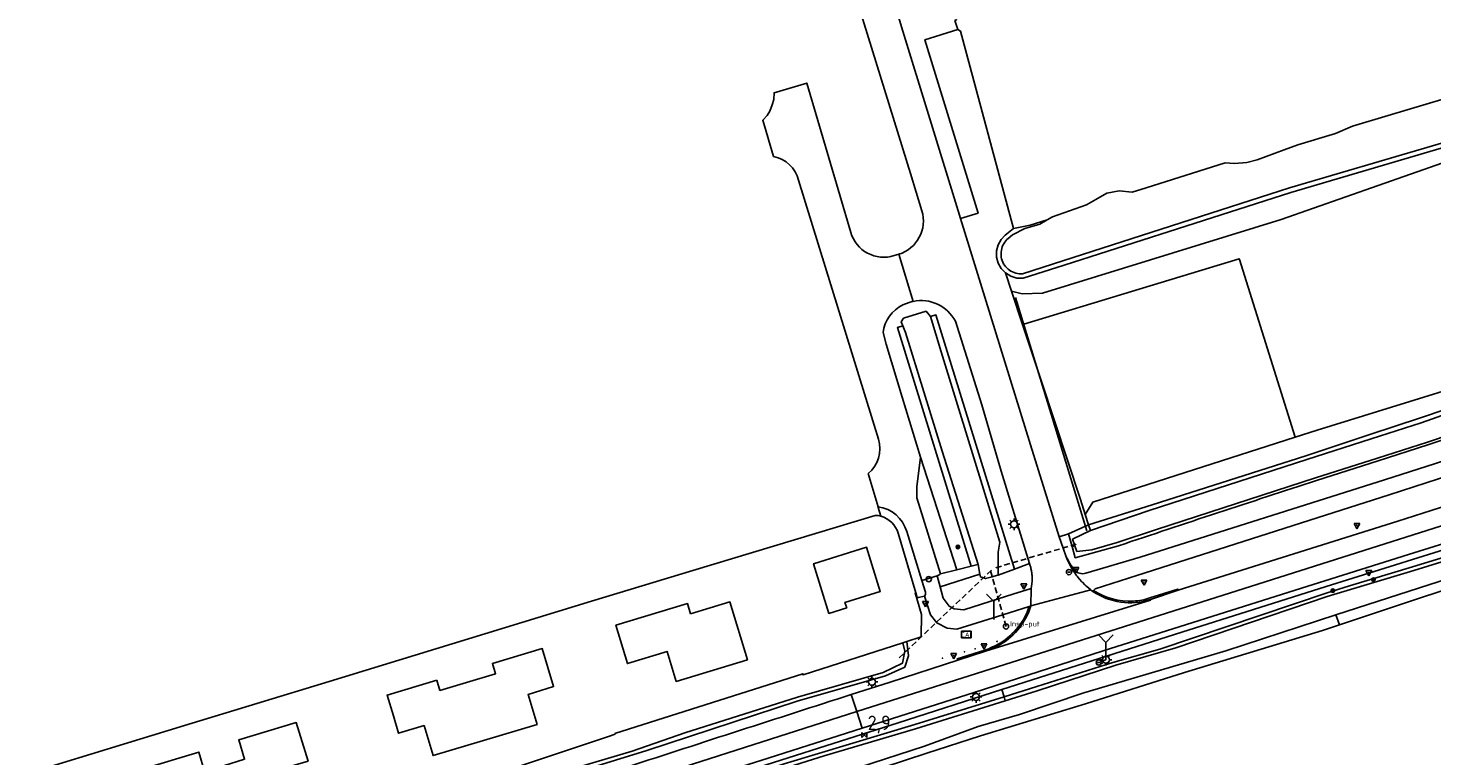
# Model space of a CAD drawing. Extents: x 120829 to 122681, y 456360 to 459111.
# Tile 21 of 32: x 121510 to 121753, y 458408 to 458534. Entities that reach past the tile are written whole.
import ezdxf
from ezdxf.enums import TextEntityAlignment as Align

# ---------------------------------------------------------------- set-up
doc = ezdxf.new("R2010")
doc.units = 0
doc.header["$LTSCALE"] = 4
doc.linetypes.add('STIPPELFIJN', pattern=[0.375, 0.25, -0.125])
doc.layers.get('0').update_dxf_attribs({"linetype": 'CONTINUOUS'})
for name, color, linetype in [('G_BTD', 3, 'CONTINUOUS'), ('G_OTD', 32, 'CONTINUOUS'), ('G_OWG', 6, 'CONTINUOUS'), ('G_OWT', 6, 'CONTINUOUS'), ('G_WGD', 7, 'CONTINUOUS'), ('G_WGI', 1, 'CONTINUOUS'), ('G_WTD', 5, 'CONTINUOUS'), ('LKWDUP', 5, 'CONTINUOUS'), ('LSHD', 3, 'CONTINUOUS'), ('LVGO', 3, 'CONTINUOUS'), ('PPALHM', 10, 'CONTINUOUS'), ('PVGO', 102, 'CONTINUOUS')]:
    doc.layers.add(name, color=color, linetype=linetype)
for name, color, linetype, true_color in [('PBRD', 7, 'CONTINUOUS', 0xbd2877), ('PKST', 7, 'CONTINUOUS', 0xbd2877), ('PPAL', 7, 'CONTINUOUS', 0xbd2877), ('PPUT', 7, 'CONTINUOUS', 0xbd2877)]:
    doc.layers.add(name, color=color, linetype=linetype, true_color=true_color)
doc.styles.add('ISO', font='ISO')
doc.linetypes.add('HAAG', pattern='A,0.25,-0.25,[151,BLOK.SHX,S=0.25,R=0,X=0,Y=0],-0.25,0.25', length=1)

# ---------------------------------------------------------------- blocks, each defined once
blk = doc.blocks.new('verkeersbord')
at = {"color": 0}
for p, q in [((0.5, 0.32), (-0.5, 0.32)), ((-0.5, 0.32), (0, -0.6)), ((0, -0.6), (0.5, 0.32))]:
    blk.add_line(p, q, dxfattribs=at)
blk = doc.blocks.new('verkeersbord-pl')
at = {"linetype": 'Continuous'}
blk.add_circle((0, 0), 0.03, dxfattribs=at)
blk = doc.blocks.new('boom')
at = {"color": 0}
for radius in [0.315, 0.225, 0.135]:
    blk.add_circle((0, 0), radius, dxfattribs=at)
blk = doc.blocks.new('aanduidingsbord')
at = {"color": 0}
for p, q in [((-0.81, -0.33), (0, 0)), ((-1.45, -0.5), (-1.01, -0.5))]:
    blk.add_line(p, q, dxfattribs=at)
blk.add_circle((-1.23, -0.5), 0.45, dxfattribs=at)
blk = doc.blocks.new('verkeersteller')
at = {"color": 0}
blk.add_circle((0, 0), 0.45, dxfattribs=at)
blk = doc.blocks.new('lichtmast')
at = {"color": 0}
for p, q in [((-0.6, 0), (-1, 0)), ((-0.71, 0.71), (-0.42, 0.42)), ((0, 0.6), (0, 1)), ((0.42, 0.42), (0.71, 0.71)), ((0.6, 0), (1, 0)), ((-0.42, -0.42), (-0.71, -0.71)), ((0, -0.6), (0, -1)), ((0.42, -0.42), (0.71, -0.71))]:
    blk.add_line(p, q, dxfattribs=at)
blk.add_circle((0, 0), 0.6, dxfattribs=at)
blk = doc.blocks.new('schk-cai')
at = {"color": 0}
for p, q in [((0.86, 0.56), (-0.86, 0.56)), ((-0.86, 0.56), (-0.86, -0.56)), ((0.86, -0.56), (0.86, 0.56)), ((-0.86, -0.56), (0.86, -0.56))]:
    blk.add_line(p, q, dxfattribs=at)
at = {"color": 0, "linetype": 'Continuous', "style": 'ISO'}
blk.add_attdef('CAI', text='', height=0.8, dxfattribs=at).set_placement((-0.02, -0.03), align=Align.MIDDLE_CENTER)
blk = doc.blocks.new('wegwijzer')
at = {"color": 0}
for q in [(-0.424, 1.424), (0.424, 1.424), (0, 0)]:
    blk.add_line((0, 1), q, dxfattribs=at)
blk = doc.blocks.new('klok')
at = {"color": 0}
blk.add_circle((0, 0), 0.45, dxfattribs=at)
at = {"style": 'ISO'}
blk.add_attdef('KLOK', (0.7, 0), '', height=0.9, dxfattribs=at)
blk = doc.blocks.new('kilometerpaal')
at = {"color": 0}
for p, q in [((-0.44, 0.44), (0.44, -0.44)), ((-0.44, -0.44), (-0.44, 0.44)), ((0.44, 0.44), (-0.44, -0.44)), ((0.44, -0.44), (0.44, 0.44))]:
    blk.add_line(p, q, dxfattribs=at)
at = {"color": 0, "style": 'ISO'}
blk.add_attdef('KILOMETERPAAL', (0.59, 0.87), '', height=2.5, dxfattribs=at)

msp = doc.modelspace()

# ---------------------------------------------------------------- linework, layer by layer
at = {"layer": 'G_BTD', "linetype": 'Continuous', "transparency": 33554687}
for points in [[(121671.171, 458533.589), (121670.683, 458535.165), (121670.939, 458535.28), (121667.005, 458549.567)], [(121671.646, 458500.903), (121674.707, 458501.845), (121665.501, 458531.834), (121671.171, 458533.589)], [(121680.835, 458499.2), (121671.677, 458533.352), (121671.171, 458533.589)], [(121680.495, 458488.336), (121682.337, 458487.91), (121685.82, 458488.03), (121727.128, 458500.758), (121760.691, 458512.526), (121763.993, 458512.707), (121765.974, 458510.485), (121775.04, 458481.665), (121774.68, 458479.024), (121772.699, 458476.442), (121733.372, 458464.314), (121729.566, 458463.09)], [(121682.4, 458482.572), (121682.593, 458482.631), (121719.893, 458493.959), (121719.942, 458493.801), (121729.566, 458463.09)], [(121679.45, 458491.5), (121680.495, 458488.336)], [(121680.495, 458488.336), (121682.4, 458482.572)], [(121682.4, 458482.572), (121685.59, 458472.919), (121692.404, 458452.296), (121693.241, 458449.706)], [(121729.566, 458463.09), (121694.525, 458451.825), (121693.241, 458449.706)], [(121664.74, 458459.621), (121671.03, 458440.133)], [(121693.241, 458449.706), (121693.813, 458447.939)], [(121671.03, 458440.133), (121668.212, 458439.426)], [(121671.03, 458440.133), (121673.49, 458440.75)]]:
    msp.add_lwpolyline(points, dxfattribs=at)
at = {"layer": 'G_OTD', "linetype": 'Continuous', "transparency": 33554687}
for points in [[(121656.892, 458449.565), (121625.34, 458440.03), (121607.8, 458434.7), (121562.39, 458420.835), (121537.35, 458413.19), (121500, 458401.77)], [(121651.96, 458433.55), (121648.87, 458432.6), (121646.23, 458441.2), (121655.41, 458444.04), (121657.77, 458436.39), (121651.66, 458434.51), (121651.96, 458433.55)], [(121624.955, 458432.527), (121631.764, 458434.598), (121634.792, 458424.579), (121622.458, 458420.827), (121620.868, 458426.041), (121614.023, 458423.927), (121612.038, 458430.544), (121624.413, 458434.311), (121624.955, 458432.527)], [(121581.03, 458421.05), (121581.56, 458419.28), (121586.185, 458420.668), (121591.19, 458422.17), (121590.66, 458423.94), (121599.27, 458426.53), (121601.25, 458419.93), (121596.83, 458418.6), (121598.39, 458413.41), (121589.111, 458410.622), (121580.38, 458408), (121578.83, 458413.2), (121574.41, 458411.87), (121573.512, 458414.865), (121572.43, 458418.47), (121581.03, 458421.05)], [(121556.28, 458397.49), (121551.25, 458395.97), (121550.81, 458397.43), (121547.116, 458396.311), (121543.88, 458395.33), (121544.33, 458393.87), (121539.3, 458392.35), (121536.86, 458400.42), (121531.91, 458398.92), (121529.89, 458405.6), (121539.85, 458408.61), (121540.86, 458405.26), (121544.141, 458406.256), (121547.78, 458407.36), (121546.76, 458410.71), (121556.71, 458413.73), (121558.77, 458407.06), (121553.83, 458405.58), (121556.28, 458397.49)]]:
    msp.add_lwpolyline(points, dxfattribs=at)
msp.add_lwpolyline([(121657.859, 458449.409, 0.0558897), (121656.892, 458449.565)], format="xyb", dxfattribs=at)
at = {"layer": 'G_OWG', "linetype": 'Continuous', "transparency": 33554687}
for points in [[(121796.389, 458457.775), (121795.289, 458457.504), (121784.085, 458453.115), (121772.044, 458448.824), (121761.884, 458445.674), (121734.916, 458437.246), (121722.341, 458433.29), (121709.978, 458429.378), (121678.797, 458419.424)], [(121688.735, 458445.876), (121690.318, 458446.363)], [(121680.968, 458440.256), (121683.584, 458441.231)], [(121675.015, 458439.368), (121668.124, 458437.199)], [(121662.346, 458427.743), (121664.819, 458428.547), (121664.906, 458432.441), (121663.812, 458436.147), (121663.923, 458436.18)], [(121584.929, 458385.655), (121584.198, 458387.294), (121585.754, 458388.055), (121604.948, 458395.637), (121616.943, 458399.724), (121627.697, 458403.141), (121650.887, 458410.504), (121660.859, 458413.688), (121678.797, 458419.424)], [(121679.193, 458418.19), (121678.797, 458419.424)]]:
    msp.add_lwpolyline(points, dxfattribs=at)
at = {"layer": 'G_OWT', "linetype": 'Continuous', "transparency": 33554687}
for points in [[(121834.246, 458537.607), (121823.73, 458535.75), (121809.95, 458530.08), (121791.67, 458524.86), (121778.09, 458520.53), (121761.84, 458515.18), (121728.82, 458505.44), (121689.607, 458492.852), (121682.5, 458490.57), (121681.39, 458490.62), (121680.36, 458490.94), (121679.45, 458491.5)], [(121680.835, 458499.2), (121683.73, 458499.75), (121686.647, 458500.695)], [(121679.45, 458491.5), (121678.71, 458492.27), (121678.18, 458493.2), (121677.9, 458494.24), (121677.9, 458495.31), (121678.16, 458496.35), (121678.67, 458497.29), (121679.36, 458498.02), (121680.835, 458499.2)], [(121666.471, 458483.943), (121667.393, 458484.239), (121680.968, 458440.256)], [(121673.49, 458440.75), (121660.747, 458482.037), (121661.659, 458482.339)], [(121693.813, 458447.939), (121704.832, 458451.4), (121731.389, 458459.858), (121742.47, 458463.533), (121751.274, 458466.452), (121768.303, 458472.217)], [(121733.279, 458455.582), (121743.94, 458458.998), (121752.507, 458461.744), (121770.053, 458467.63)], [(121790.729, 458455.212), (121783.157, 458452.028), (121773.74, 458448.025), (121761.6, 458444.25), (121749.875, 458440.683), (121738.947, 458437.358), (121735.08, 458436.143), (121706.122, 458426.425), (121697.997, 458424.105), (121684.879, 458419.97), (121679.193, 458418.19)], [(121737.22, 458430.632), (121751.59, 458435.391), (121767.426, 458440.545), (121780.14, 458443.874), (121782.501, 458444.561), (121784.853, 458445.28), (121785.774, 458445.586), (121786.683, 458445.923), (121789.411, 458446.993), (121792.137, 458448.072), (121795.04, 458449.232), (121797.941, 458450.4), (121798.9, 458450.8), (121799.849, 458451.223), (121802.114, 458452.275), (121804.369, 458453.348), (121804.979, 458453.55)], [(121693.813, 458447.939), (121690.318, 458446.363)], [(121690.956, 458444.149), (121690.902, 458444.336), (121690.318, 458446.363)], [(121693.813, 458447.939), (121694.128, 458446.946)], [(121690.956, 458444.149), (121691.511, 458442.224), (121699.014, 458444.309)], [(121691.45, 458444.289), (121690.956, 458444.149)], [(121673.49, 458440.75), (121674.401, 458440.978), (121674.69, 458441.051)], [(121680.968, 458440.256), (121678.151, 458439.206)], [(121736.573, 458432.343), (121737.22, 458430.632)], [(121737.22, 458430.632), (121734.262, 458429.653), (121710.438, 458422.376), (121693.253, 458416.944), (121675.102, 458411.397), (121665.832, 458408.421), (121643.01, 458400.933)], [(121662.346, 458427.743), (121662.663, 458425.269), (121662.01, 458423.309), (121658.691, 458421.818), (121643.412, 458417.434), (121617.396, 458408.87), (121601.109, 458403.882), (121598.355, 458403.007)], [(121661.652, 458427.517), (121662.346, 458427.743)], [(121679.193, 458418.19), (121663.759, 458413.358), (121641.142, 458406.581), (121619.743, 458399.669), (121609.173, 458396.141)], [(121679.193, 458418.19), (121679.404, 458417.501)]]:
    msp.add_lwpolyline(points, dxfattribs=at)
msp.add_lwpolyline([(121699.014, 458444.309, -0.0030156), (121733.279, 458455.582)], format="xyb", dxfattribs=at)
at = {"layer": 'G_WGD', "linetype": 'Continuous', "transparency": 33554687}
for points in [[(121671.646, 458500.903), (121671.25, 458502.242), (121661.7, 458533.311), (121660.378, 458537.56), (121657.881, 458545.656), (121657.479, 458547.041), (121654.944, 458555.275), (121649.168, 458553.497), (121655.741, 458532.194), (121662.99, 458508.717), (121664.987, 458502.262)], [(121652.659, 458498.476), (121645.046, 458524.338), (121639.38, 458522.67), (121639.33, 458521.52), (121639.09, 458520.58), (121638.66, 458519.51), (121638.17, 458518.71), (121637.429, 458517.915), (121639.299, 458511.641)], [(121643.602, 458507.54), (121657.463, 458462.729)], [(121688.735, 458445.876), (121683.789, 458461.791), (121671.646, 458500.903)], [(121660.966, 458494.74), (121660.153, 458494.496)], [(121663.436, 458486.583), (121660.966, 458494.74)], [(121662.755, 458486.402), (121661.655, 458485.985)], [(121683.584, 458441.231), (121678.698, 458457.189), (121675.346, 458468.697), (121670.773, 458483.137)], [(121658.244, 458481.204), (121658.807, 458479.154), (121661.569, 458470.031), (121664.74, 458459.621)], [(121664.74, 458459.621), (121664.11, 458454.477), (121664.114, 458452.58), (121668.212, 458439.426)], [(121693.329, 458439.556), (121702.749, 458442.333), (121745, 458455.728), (121753.846, 458458.539), (121758.791, 458460.172)], [(121655.693, 458456.78), (121656.522, 458453.894), (121657.376, 458451.028)], [(121759.645, 458457.585), (121754.361, 458455.886), (121745.841, 458453.131), (121734.837, 458449.572), (121702.139, 458439.177), (121694.968, 458436.852), (121694.683, 458436.585)], [(121657.859, 458449.409), (121657.416, 458450.896), (121657.376, 458451.028)], [(121761.156, 458453.008), (121753.111, 458450.41), (121747.315, 458448.583), (121709.299, 458436.602)], [(121653.687, 458415.66), (121762.134, 458450.047)], [(121760.848, 458446.408), (121749.2, 458442.766), (121729.589, 458436.633), (121696.33, 458426.107), (121673.998, 458418.932), (121654.623, 458412.746)], [(121663.923, 458436.18), (121660.883, 458446.459)], [(121662.342, 458446.778), (121664.976, 458438.288)], [(121689.949, 458442.397), (121689.422, 458443.906), (121688.735, 458445.876)], [(121683.584, 458441.231), (121683.712, 458440.851), (121683.726, 458440.81), (121683.747, 458440.735), (121683.794, 458440.566), (121683.845, 458440.382), (121683.936, 458439.945), (121683.95, 458439.844), (121683.957, 458439.796), (121683.972, 458439.692), (121683.996, 458439.53), (121683.999, 458439.508), (121684.001, 458439.492), (121684.013, 458439.362), (121684.031, 458439.165), (121684.04, 458439.067), (121684.047, 458438.871), (121684.055, 458438.669), (121684.056, 458438.635), (121684.056, 458438.622), (121684.056, 458438.61), (121684.055, 458438.589), (121684.045, 458438.195), (121684.045, 458438.177), (121684.011, 458437.736), (121683.875, 458436.904)], [(121694.2, 458436.667), (121693.848, 458436.949), (121693.506, 458437.244), (121693.338, 458437.396), (121693.174, 458437.55), (121692.734, 458437.992), (121692.696, 458438.03), (121692.658, 458438.072), (121692.243, 458438.534), (121691.956, 458438.882), (121691.817, 458439.06), (121691.681, 458439.24), (121691.418, 458439.607), (121691.168, 458439.983), (121691.048, 458440.174), (121690.931, 458440.367), (121690.707, 458440.759), (121690.497, 458441.159), (121690.234, 458441.715), (121690.207, 458441.771), (121690.184, 458441.827), (121689.949, 458442.397)], [(121664.976, 458438.288), (121667.621, 458439.104)], [(121668.212, 458439.426), (121668.088, 458439.359), (121667.621, 458439.104)], [(121667.621, 458439.104), (121667.625, 458439.087), (121668.124, 458437.199)], [(121664.976, 458438.288), (121665.6, 458436.251), (121665.575, 458435.901), (121665.441, 458435.599)], [(121683.875, 458436.904), (121680.681, 458435.91), (121678.195, 458435.128), (121672.225, 458433.248), (121670.575, 458433.41), (121669.692, 458433.838), (121668.647, 458435.222), (121668.124, 458437.199)], [(121683.875, 458436.904), (121683.834, 458433.885)], [(121683.834, 458433.885), (121694.2, 458436.667)], [(121694.2, 458436.667), (121694.209, 458436.659), (121694.218, 458436.652), (121694.389, 458436.523), (121694.561, 458436.396)], [(121694.561, 458436.396), (121694.683, 458436.585)], [(121709.299, 458436.602), (121704.517, 458435.002)], [(121663.923, 458436.18), (121664.179, 458435.296), (121664.335, 458435.338), (121665.441, 458435.599)], [(121665.441, 458435.599), (121666.44, 458432.361), (121667.543, 458430.956), (121669.351, 458430.024), (121671.027, 458429.878), (121678.967, 458432.366), (121683.543, 458433.8)], [(121675.971, 458426.046), (121704.537, 458434.92), (121704.517, 458435.002)], [(121683.717, 458433.854), (121683.834, 458433.885)], [(121683.717, 458433.854), (121683.543, 458433.8)], [(121652.75, 458418.573), (121659.476, 458420.732), (121671.193, 458424.527)], [(121671.193, 458424.527), (121675.971, 458426.046)], [(121652.75, 458418.573), (121653.687, 458415.66)], [(121572.876, 458385.885), (121578.296, 458389.01), (121582.531, 458391.158), (121588.118, 458393.766), (121591.447, 458395.098), (121595.103, 458396.501), (121605.822, 458400.286), (121653.687, 458415.66)], [(121653.687, 458415.66), (121654.623, 458412.746)], [(121654.623, 458412.746), (121637.093, 458407.15), (121617.737, 458401.051), (121616.621, 458400.671)]]:
    msp.add_lwpolyline(points, dxfattribs=at)
for points in [[(121639.299, 458511.641, -0.2979641), (121643.602, 458507.54)], [(121664.987, 458502.262, -0.4115479), (121660.966, 458494.74)], [(121660.153, 458494.496, -0.4179682), (121652.659, 458498.476)], [(121661.655, 458485.985, 0.2480654), (121658.244, 458481.204)], [(121663.436, 458486.583, 0.0278819), (121662.755, 458486.402)], [(121670.773, 458483.137, 0.3347099), (121663.436, 458486.583)], [(121657.463, 458462.729, -0.3021426), (121655.693, 458456.78)], [(121657.376, 458451.028, -0.3000938), (121662.342, 458446.778)], [(121660.883, 458446.459, 0.2560672), (121657.859, 458449.409)], [(121689.949, 458442.397, 0.0525729), (121691.353, 458440.124)], [(121691.353, 458440.124, 0.2995723), (121693.329, 458439.556)], [(121704.517, 458435.002, -0.2278084), (121694.561, 458436.396)], [(121678.644, 458427.266, 0.1813538), (121683.834, 458433.885)], [(121675.971, 458426.046, 0.0531505), (121678.644, 458427.266)], [(121652.75, 458418.573, 0.0009106), (121614.096, 458406.07)]]:
    msp.add_lwpolyline(points, format="xyb", dxfattribs=at)
at = {"layer": 'G_WGI', "linetype": 'Continuous', "transparency": 33554687}
for points in [[(121694.683, 458436.585, 0.1640243), (121701.58, 458434.744)], [(121704.416, 458435.271, -0.0709156), (121701.58, 458434.744)], [(121683.543, 458433.8, -0.1777205), (121678.514, 458427.48)], [(121678.514, 458427.48, -0.0471002), (121675.833, 458426.24)]]:
    msp.add_lwpolyline(points, format="xyb", dxfattribs=at)
for points in [[(121709.299, 458436.602), (121709.243, 458436.806), (121704.416, 458435.271)], [(121671.193, 458424.527), (121671.099, 458424.759), (121675.833, 458426.24)]]:
    msp.add_lwpolyline(points, dxfattribs=at)
at = {"layer": 'G_WTD', "linetype": 'Continuous', "transparency": 33554687}
for points in [[(121686.647, 458500.695), (121687.575, 458501.232), (121693.433, 458503.256), (121695.048, 458504.195), (121696.945, 458505.299), (121699.084, 458505.679), (121701.365, 458505.501), (121703.806, 458506.234), (121717.45, 458510.569), (121719.087, 458510.459), (121721.203, 458510.607), (121722.962, 458511.058), (121727.651, 458512.772), (121730.023, 458513.639), (121736.513, 458515.646), (121739.458, 458516.894), (121745.672, 458518.735), (121755.516, 458521.651)], [(121761.6, 458515.93), (121728.59, 458506.2), (121689.375, 458493.612), (121682.39, 458491.37), (121682.09, 458491.36), (121681.79, 458491.37), (121681.49, 458491.41), (121681.2, 458491.48), (121680.91, 458491.57), (121680.64, 458491.69), (121680.37, 458491.83), (121680.12, 458491.99), (121679.88, 458492.17), (121679.66, 458492.38), (121679.46, 458492.6), (121679.27, 458492.84), (121679.11, 458493.1), (121678.98, 458493.36), (121678.86, 458493.64), (121678.77, 458493.93), (121678.71, 458494.22), (121678.67, 458494.52), (121678.66, 458494.82), (121678.68, 458495.12), (121678.72, 458495.42), (121678.78, 458495.72), (121678.88, 458496), (121678.99, 458496.28), (121679.13, 458496.55), (121679.3, 458496.8), (121679.48, 458497.04), (121679.69, 458497.26), (121679.91, 458497.46), (121680.64, 458498.12), (121682.804, 458499.187), (121685.379, 458499.96), (121686.647, 458500.695)], [(121661.659, 458482.339), (121661.359, 458483.056), (121661.809, 458483.671), (121665.693, 458484.878), (121666.471, 458483.943)], [(121666.471, 458483.943), (121668.325, 458477.852), (121678.485, 458444.929), (121678.162, 458443.206), (121678.151, 458439.206)], [(121661.659, 458482.339), (121662.142, 458481.184), (121668.493, 458460.644), (121674.69, 458441.051)], [(121776.084, 458474.311), (121751.371, 458465.56), (121742.71, 458462.794), (121731.601, 458459.246), (121704.301, 458450.433), (121694.128, 458446.946)], [(121769.889, 458468.109), (121752.471, 458462.234), (121743.787, 458459.468), (121733.107, 458456.065), (121705.573, 458447.092), (121698.786, 458444.862), (121694.375, 458443.583), (121691.794, 458443.327), (121691.45, 458444.289)], [(121788.803, 458451.873), (121785.432, 458450.485), (121772.135, 458446.37), (121757.39, 458442.259), (121750.082, 458440.044), (121735.115, 458435.507), (121708.921, 458426.656), (121698.51, 458423.651), (121684.891, 458419.223), (121679.404, 458417.501)], [(121694.128, 458446.946), (121691.041, 458445.434), (121691.383, 458444.476), (121691.45, 458444.289)], [(121783.5, 458446.544), (121773.087, 458443.533), (121765.588, 458441.702), (121751.063, 458437.017), (121736.573, 458432.343)], [(121675.015, 458439.368), (121674.69, 458441.051)], [(121678.151, 458439.206), (121677.882, 458439.135), (121677.323, 458438.987), (121677.131, 458438.936), (121675.998, 458438.637), (121675.802, 458438.698), (121675.102, 458438.917), (121675.015, 458439.368)], [(121736.573, 458432.343), (121717.592, 458426.139), (121692.99, 458418.884), (121681.831, 458415.117), (121674.734, 458413.02), (121665.398, 458409.662), (121642.685, 458402.264), (121629.399, 458397.631), (121618.307, 458394.124), (121609.315, 458391.424), (121606.404, 458390.46)], [(121545.633, 458377.755), (121551.279, 458382.684), (121560.958, 458390.662), (121570.467, 458397.155), (121574.782, 458399.268), (121590.692, 458404.634), (121610.715, 458411.301), (121611.892, 458411.693), (121611.862, 458411.854), (121644.351, 458422.168), (121644.412, 458421.976), (121661.652, 458427.517)], [(121661.652, 458427.517), (121662.011, 458426.078), (121661.596, 458423.976), (121658.264, 458422.355), (121643.438, 458418.087), (121623.931, 458411.934), (121614.835, 458408.768), (121603.356, 458405.371)], [(121679.404, 458417.501), (121663.848, 458412.621), (121648.055, 458407.986), (121633.731, 458403.44), (121620.298, 458399.05), (121608.629, 458394.991)]]:
    msp.add_lwpolyline(points, dxfattribs=at)
at = {"layer": 'LKWDUP', "linetype": 'STIPPELFIJN', "lineweight": -3, "transparency": 33554687}
for points in [[(121677.761, 458440.514), (121691.99, 458444.676)], [(121676.997, 458440.094), (121660.916, 458424.787)], [(121679.531, 458430.347), (121676.821, 458440.047)]]:
    msp.add_lwpolyline(points, dxfattribs=at)
at = {"layer": 'LSHD', "linetype": 'Continuous', "lineweight": -3, "transparency": 33554687}
for points in [[(121681.162, 458487.269), (121693.524, 458446.898)], [(121678.485, 458444.929), (121668.325, 458477.852), (121666.471, 458483.943)], [(121662.142, 458481.184), (121668.493, 458460.644), (121674.69, 458441.051)]]:
    msp.add_lwpolyline(points, dxfattribs=at)
at = {"layer": 'LVGO', "linetype": 'HAAG', "transparency": 33554687}
msp.add_lwpolyline([(121663.812, 458436.147), (121664.906, 458432.441), (121664.819, 458428.547), (121662.346, 458427.743), (121661.652, 458427.517)], dxfattribs=at)

# ---------------------------------------------------------------- block references
at = {"layer": 'PBRD', "transparency": 33554687}
for name, p in [('verkeersbord', (121740.242, 458447.852)), ('aanduidingsbord', (121691.655, 458440.244)), ('verkeersbord', (121691.655, 458440.244)), ('verkeersbord', (121742.31, 458439.699)), ('verkeersbord', (121682.607, 458437.38)), ('verkeersbord', (121703.404, 458438.061)), ('verkeersbord', (121665.594, 458434.332)), ('verkeersbord', (121675.734, 458427.03)), ('verkeersbord', (121670.481, 458425.319)), ('aanduidingsbord', (121696.809, 458424.596))]:
    msp.add_blockref(name, p, dxfattribs=at)
at = {"layer": 'PBRD', "transparency": 33554687, "xscale": 3, "yscale": 3, "zscale": 3}
for p in [(121677.441, 458431.655), (121696.809, 458424.596)]:
    msp.add_blockref('wegwijzer', p, dxfattribs=at)
at = {"layer": 'PKST', "transparency": 33554687}
msp.add_blockref('schk-cai', (121672.659, 458428.949), dxfattribs=at).add_auto_attribs({'CAI': 'CAI'})
at = {"layer": 'PPAL', "transparency": 33554687}
for name, p in [('lichtmast', (121680.921, 458448.027)), ('verkeersbord-pl', (121740.242, 458447.852)), ('verkeersteller', (121666.157, 458438.527)), ('verkeersbord-pl', (121691.655, 458440.244)), ('verkeersbord-pl', (121742.31, 458439.699)), ('verkeersbord-pl', (121682.607, 458437.38)), ('verkeersbord-pl', (121703.404, 458438.061)), ('verkeersbord-pl', (121665.594, 458434.332)), ('verkeersbord-pl', (121677.441, 458431.655)), ('verkeersbord-pl', (121675.734, 458427.03)), ('verkeersbord-pl', (121677.984, 458427.759)), ('verkeersbord-pl', (121668.543, 458424.854)), ('verkeersbord-pl', (121670.48, 458425.318)), ('verkeersbord-pl', (121672.331, 458425.958)), ('verkeersbord-pl', (121674.194, 458426.49)), ('lichtmast', (121696.809, 458424.596)), ('lichtmast', (121656.325, 458420.761)), ('lichtmast', (121674.338, 458418.145))]:
    msp.add_blockref(name, p, dxfattribs=at)
at = {"layer": 'PPALHM', "transparency": 33554687}
msp.add_blockref('kilometerpaal', (121655.005, 458411.558), dxfattribs=at).add_auto_attribs({'KILOMETERPAAL': '2,9'})
at = {"layer": 'PPUT', "transparency": 33554687}
msp.add_blockref('klok', (121679.531, 458430.347), dxfattribs=at).add_auto_attribs({'KLOK': 'Insp-put'})
at = {"layer": 'PVGO', "transparency": 33554687}
for p in [(121671.192, 458444.102), (121743.099, 458438.446), (121736.084, 458436.541)]:
    msp.add_blockref('boom', p, dxfattribs=at)

doc.saveas('drawing.dxf')
